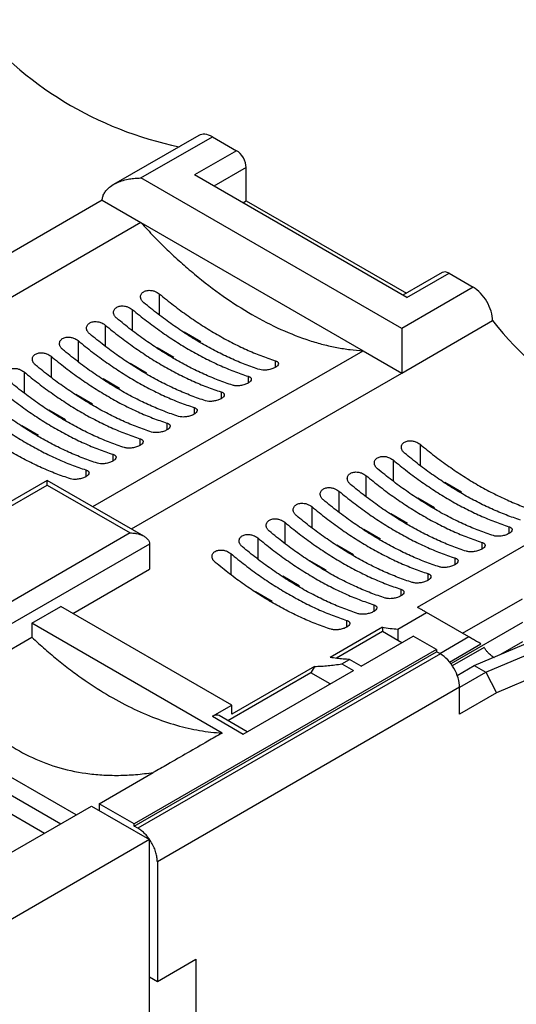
# Model space of a CAD drawing. Header units: inches. Extents: x 0.5 to 21.5, y 0.5 to 16.5.
# Tile 20 of 21: x 20.022 to 20.738, y 13.9 to 15.32. Entities that reach past the tile are written whole.
import ezdxf

# ---------------------------------------------------------------- set-up
doc = ezdxf.new("R2010")
doc.units = ezdxf.units.IN
doc.header["$LTSCALE"] = 2
doc.header["$MEASUREMENT"] = 0

msp = doc.modelspace()

# ---------------------------------------------------------------- linework, layer by layer
for p, q in [((20.2802, 15.1528), (20.1576, 15.082)), ((20.1969, 15.0913), (20.2999, 15.1508)), ((20.2999, 15.1508), (20.3347, 15.1307)), ((20.3347, 15.1307), (20.2741, 15.0957)), ((20.3486, 15.1066), (20.3019, 15.0796)), ((20.3486, 15.0584), (20.3486, 15.1066)), ((20.5803, 14.9189), (20.2741, 15.0957)), ((20.5727, 14.8744), (20.1969, 15.0913)), ((20.1412, 15.0592), (19.7517, 14.8343)), ((20.1412, 15.0592), (20.1969, 15.0271)), ((20.3437, 15.0555), (20.3486, 15.0584)), ((20.3486, 15.0584), (20.5795, 14.9251)), ((20.1969, 15.0271), (19.8074, 14.8022)), ((20.1969, 15.0271), (20.517, 14.8422)), ((20.6311, 14.9549), (20.5745, 14.9223)), ((20.5803, 14.9189), (20.6409, 14.9539)), ((20.6409, 14.9539), (20.6757, 14.9339)), ((20.2233, 14.9243), (20.2233, 14.8944)), ((20.6757, 14.9339), (20.5727, 14.8744)), ((20.1844, 14.9018), (20.1844, 14.8719)), ((20.1454, 14.8793), (20.1454, 14.8494)), ((20.5727, 14.8101), (20.7036, 14.8856)), ((20.2832, 14.8551), (20.2592, 14.869)), ((20.1064, 14.8568), (20.1064, 14.8269)), ((20.1275, 14.6174), (20.517, 14.8422)), ((20.2442, 14.8326), (20.2202, 14.8465)), ((20.517, 14.8422), (20.5727, 14.8101)), ((20.0674, 14.8343), (20.0674, 14.8044)), ((20.2052, 14.8101), (20.1812, 14.824)), ((20.3904, 14.8279), (20.3904, 14.8181)), ((20.0285, 14.8118), (20.0285, 14.7819)), ((20.1832, 14.5852), (20.5727, 14.8101)), ((20.1663, 14.7876), (20.1423, 14.8015)), ((20.3514, 14.8054), (20.3514, 14.7956)), ((20.3124, 14.7829), (20.3124, 14.7731)), ((20.1273, 14.7651), (20.1033, 14.779)), ((20.0883, 14.7426), (20.0643, 14.7565)), ((20.2735, 14.7604), (20.2735, 14.7506)), ((20.2345, 14.7379), (20.2345, 14.7281)), ((20.0494, 14.7201), (20.0253, 14.734)), ((20.1955, 14.7154), (20.1955, 14.7056)), ((20.5992, 14.7074), (20.5992, 14.6774)), ((20.1565, 14.6929), (20.1565, 14.6831)), ((20.5602, 14.6849), (20.5602, 14.6549)), ((20.1176, 14.6704), (20.1176, 14.6606)), ((20.0618, 14.6552), (19.942, 14.586)), ((20.2012, 14.5748), (20.0619, 14.6552)), ((20.5212, 14.6624), (20.5212, 14.6324)), ((20.5953, 14.4724), (20.9263, 14.6635)), ((20.659, 14.6381), (20.635, 14.652)), ((19.9477, 14.5827), (20.0619, 14.6486)), ((20.0619, 14.6486), (20.1816, 14.5795)), ((20.4822, 14.6399), (20.4822, 14.6099)), ((20.62, 14.6156), (20.596, 14.6295)), ((20.4433, 14.6174), (20.4433, 14.5874)), ((20.4043, 14.5949), (20.4043, 14.5649)), ((20.5811, 14.5931), (20.5571, 14.607)), ((20.5421, 14.5706), (20.5181, 14.5845)), ((20.7272, 14.5884), (20.7272, 14.5786)), ((20.1816, 14.5795), (19.9283, 14.4332)), ((20.3653, 14.5724), (20.3653, 14.5424)), ((20.2094, 14.5634), (19.9283, 14.4011)), ((20.2094, 14.5634), (20.2094, 14.5271)), ((20.5031, 14.5481), (20.4791, 14.562)), ((20.6883, 14.5659), (20.6883, 14.5561)), ((20.3263, 14.5499), (20.3263, 14.5199)), ((20.4641, 14.5256), (20.4401, 14.5395)), ((20.6493, 14.5434), (20.6493, 14.5336)), ((20.0989, 14.4633), (20.2094, 14.5271)), ((20.4252, 14.5031), (20.4012, 14.517)), ((20.6103, 14.5209), (20.6103, 14.5111)), ((20.5713, 14.4984), (20.5713, 14.4886)), ((20.3862, 14.4806), (20.3622, 14.4945)), ((20.6604, 14.4348), (20.7467, 14.4846)), ((20.0396, 14.4493), (20.0814, 14.4734)), ((20.3277, 14.3312), (20.0814, 14.4734)), ((20.5324, 14.4759), (20.5324, 14.4661)), ((20.4934, 14.4534), (20.4934, 14.4436)), ((20.5672, 14.4408), (20.6086, 14.4647)), ((20.6696, 14.4295), (20.6086, 14.4647)), ((20.3138, 14.291), (20.0396, 14.4493)), ((20.0396, 14.4493), (20.0396, 14.4291)), ((20.5449, 14.4434), (20.4697, 14.4)), ((20.5449, 14.4434), (20.5449, 14.4372)), ((20.5672, 14.4408), (20.5672, 14.4244)), ((20.7467, 14.4503), (20.6434, 14.3906)), ((19.9283, 14.3648), (20.0396, 14.4291)), ((20.5449, 14.4372), (20.4787, 14.399)), ((20.5143, 14.3874), (20.5894, 14.4308)), ((20.5672, 14.4244), (20.5449, 14.4372)), ((20.5727, 14.4212), (20.5672, 14.4244)), ((20.6228, 14.4115), (20.5894, 14.4308)), ((20.6696, 14.4295), (20.6279, 14.4054)), ((20.6771, 14.3882), (20.7801, 14.432)), ((20.6228, 14.4115), (20.1872, 14.16)), ((20.6228, 14.4115), (20.6228, 14.4083)), ((20.6415, 14.3933), (20.6869, 14.4195)), ((20.6916, 14.4143), (20.6456, 14.3877)), ((20.6938, 14.3786), (20.7968, 14.4224)), ((20.7467, 14.4226), (20.7152, 14.4044)), ((20.1872, 14.1568), (20.6228, 14.4083)), ((20.6284, 14.4051), (20.1927, 14.1536)), ((20.4864, 14.3906), (20.4976, 14.3971)), ((20.5143, 14.3874), (20.4976, 14.3971)), ((20.6284, 14.4051), (20.6228, 14.4083)), ((20.8233, 14.3974), (20.7094, 14.349)), ((20.4472, 14.3869), (20.3277, 14.318)), ((20.4472, 14.3869), (20.4419, 14.3778)), ((20.4864, 14.3906), (20.5031, 14.381)), ((20.6525, 14.374), (20.6771, 14.3882)), ((20.6771, 14.3882), (20.6938, 14.3786)), ((20.4419, 14.3778), (20.3224, 14.3088)), ((20.3444, 14.2894), (20.5031, 14.381)), ((20.4697, 14.3617), (20.4419, 14.3778)), ((20.6563, 14.3569), (20.6938, 14.3786)), ((20.6938, 14.3786), (20.7094, 14.349)), ((20.6562, 14.3569), (20.2206, 14.1054)), ((20.6562, 14.3183), (20.6562, 14.3569)), ((20.7094, 14.349), (20.6562, 14.3183)), ((20.2999, 14.3151), (20.3277, 14.3312)), ((20.3277, 14.318), (20.3277, 14.3312)), ((20.2999, 14.3151), (20.3444, 14.2894)), ((20.3502, 14.2927), (20.3097, 14.3161)), ((20.1038, 14.1728), (19.8781, 14.303)), ((20.0578, 14.1463), (19.8058, 14.2918)), ((19.8781, 14.2773), (20.0815, 14.1599)), ((20.1368, 14.1891), (20.2147, 14.2341)), ((20.0034, 14.1148), (20.1259, 14.1856)), ((20.1259, 14.1856), (20.2094, 14.1374)), ((20.1368, 14.1891), (20.1368, 14.1793)), ((20.1872, 14.16), (20.1368, 14.1891)), ((20.1872, 14.1568), (20.1872, 14.16)), ((20.1927, 14.1536), (20.1872, 14.1568)), ((20.2094, 14.1374), (19.7292, 13.8601)), ((20.2094, 11.3406), (20.2094, 14.1374)), ((20.2206, 14.1054), (20.2206, 13.9329)), ((20.2206, 13.9329), (20.2762, 13.9651)), ((20.2762, 13.9651), (20.2762, 13.7641)), ((20.2094, 13.9393), (20.2206, 13.9329))]:
    msp.add_line(p, q)
for centre, radius, start, end in [((20.3557, 15.644), 0.518, 218.787, 258.464), ((21.0974, 15.1982), 0.5028, 218.436, 261.5694)]:
    msp.add_arc(centre, radius, start, end)
for points, knots in [([(20.2999, 15.1508), (20.2962, 15.1525), (20.2888, 15.1559), (20.2831, 15.1538), (20.2802, 15.1528)], [0, 0, 0, 0, 0.500051, 1, 1, 1, 1]), ([(20.3486, 15.1066), (20.3486, 15.1108), (20.3471, 15.1159), (20.342, 15.1248), (20.3383, 15.1286), (20.3347, 15.1307)], [0, 0, 0, 0, 0.5, 0.5, 1, 1, 1, 1]), ([(20.1412, 15.0592), (20.1413, 15.06), (20.1413, 15.0617), (20.1419, 15.0642), (20.1427, 15.0667), (20.1439, 15.0692), (20.1455, 15.0716), (20.1483, 15.0751), (20.1534, 15.0796), (20.1608, 15.0839), (20.1694, 15.0874), (20.1778, 15.0895), (20.1872, 15.0911), (20.1933, 15.0912), (20.1969, 15.0913)], [0, 0, 0, 0, 0.0408995, 0.0823039, 0.1244565, 0.1675876, 0.2119125, 0.2576294, 0.3741121, 0.5057762, 0.6213036, 0.7555082, 0.8568825, 1, 1, 1, 1]), ([(20.1969, 15.0271), (20.2, 15.0237), (20.2062, 15.0169), (20.2157, 15.007), (20.2252, 14.9973), (20.2348, 14.9879), (20.2445, 14.9787), (20.2543, 14.9698), (20.2642, 14.9611), (20.2843, 14.944), (20.3152, 14.9203), (20.357, 14.8936), (20.3987, 14.8721), (20.433, 14.8588), (20.4597, 14.851), (20.4792, 14.8467), (20.4984, 14.8436), (20.5108, 14.8427), (20.517, 14.8422)], [0, 0, 0, 0, 0.030967, 0.06187, 0.092731, 0.123572, 0.154414, 0.185279, 0.216189, 0.247166, 0.373566, 0.500011, 0.626411, 0.752856, 0.81472, 0.876417, 0.938119, 1, 1, 1, 1]), ([(20.2011, 14.9115), (20.2005, 14.912), (20.1994, 14.913), (20.1982, 14.9145), (20.1974, 14.9159), (20.1969, 14.9172), (20.1966, 14.9183), (20.1965, 14.9193), (20.1964, 14.9213), (20.1973, 14.9244), (20.2008, 14.9276), (20.2059, 14.9294), (20.2116, 14.9294), (20.2179, 14.9279), (20.2212, 14.9257), (20.2233, 14.9243)], [0, 0, 0, 0, 0.052069, 0.098934, 0.140593, 0.177044, 0.208286, 0.234318, 0.255142, 0.382613, 0.500729, 0.618878, 0.746421, 0.841791, 1, 1, 1, 1]), ([(20.2233, 14.9243), (20.2268, 14.9215), (20.2337, 14.9158), (20.244, 14.9077), (20.2544, 14.8999), (20.2648, 14.8924), (20.2753, 14.8852), (20.2858, 14.8783), (20.2963, 14.8717), (20.3104, 14.8634), (20.3279, 14.8538), (20.3489, 14.8437), (20.3697, 14.8349), (20.3835, 14.8302), (20.3904, 14.8279)], [0, 0, 0, 0, 0.062656, 0.125176, 0.187604, 0.249989, 0.312376, 0.374813, 0.437347, 0.500023, 0.625187, 0.749989, 0.874802, 1, 1, 1, 1]), ([(20.7036, 14.8856), (20.7036, 14.8941), (20.7006, 14.9041), (20.6903, 14.922), (20.683, 14.9296), (20.6757, 14.9339)], [0, 0, 0, 0, 0.5, 0.5, 1, 1, 1, 1]), ([(20.3681, 14.815), (20.3647, 14.8162), (20.3578, 14.8184), (20.3474, 14.8223), (20.337, 14.8265), (20.3266, 14.831), (20.3161, 14.8359), (20.3057, 14.8411), (20.2951, 14.8467), (20.2811, 14.8546), (20.2635, 14.8653), (20.2426, 14.8794), (20.2217, 14.8947), (20.208, 14.9059), (20.2011, 14.9115)], [0, 0, 0, 0, 0.062656, 0.125176, 0.187604, 0.249989, 0.312376, 0.374813, 0.437347, 0.500023, 0.625187, 0.749989, 0.874802, 1, 1, 1, 1]), ([(20.1621, 14.889), (20.1615, 14.8895), (20.1604, 14.8905), (20.1593, 14.892), (20.1584, 14.8934), (20.1579, 14.8947), (20.1576, 14.8958), (20.1575, 14.8968), (20.1574, 14.8988), (20.1583, 14.9019), (20.1618, 14.9051), (20.167, 14.9069), (20.1726, 14.9069), (20.1789, 14.9054), (20.1823, 14.9032), (20.1844, 14.9018)], [0, 0, 0, 0, 0.0520687, 0.0989337, 0.1405927, 0.1770438, 0.2082857, 0.234318, 0.2551419, 0.3826132, 0.500729, 0.6188777, 0.7464212, 0.8417909, 1, 1, 1, 1]), ([(20.1844, 14.9018), (20.1878, 14.899), (20.1947, 14.8933), (20.205, 14.8852), (20.2154, 14.8774), (20.2259, 14.8699), (20.2363, 14.8627), (20.2468, 14.8558), (20.2573, 14.8492), (20.2714, 14.8409), (20.2889, 14.8313), (20.3099, 14.8212), (20.3308, 14.8124), (20.3445, 14.8077), (20.3514, 14.8054)], [0, 0, 0, 0, 0.062656, 0.125176, 0.187604, 0.249989, 0.312376, 0.374813, 0.437347, 0.500023, 0.625187, 0.749989, 0.874802, 1, 1, 1, 1]), ([(20.1231, 14.8665), (20.1226, 14.867), (20.1215, 14.868), (20.1203, 14.8695), (20.1195, 14.8709), (20.1189, 14.8722), (20.1187, 14.8733), (20.1185, 14.8743), (20.1185, 14.8763), (20.1194, 14.8794), (20.1229, 14.8826), (20.128, 14.8844), (20.1336, 14.8844), (20.1399, 14.8829), (20.1433, 14.8807), (20.1454, 14.8793)], [0, 0, 0, 0, 0.052069, 0.098934, 0.140593, 0.177044, 0.208286, 0.234318, 0.255142, 0.382613, 0.500729, 0.618878, 0.746421, 0.841791, 1, 1, 1, 1]), ([(20.1454, 14.8793), (20.1488, 14.8765), (20.1557, 14.8708), (20.1661, 14.8627), (20.1765, 14.8549), (20.1869, 14.8474), (20.1974, 14.8402), (20.2078, 14.8333), (20.2184, 14.8267), (20.2324, 14.8184), (20.25, 14.8088), (20.2709, 14.7987), (20.2918, 14.7899), (20.3055, 14.7852), (20.3124, 14.7829)], [0, 0, 0, 0, 0.062656, 0.125176, 0.187604, 0.249989, 0.312376, 0.374813, 0.437347, 0.500023, 0.625187, 0.749989, 0.874802, 1, 1, 1, 1]), ([(20.3291, 14.7925), (20.3257, 14.7937), (20.3188, 14.7959), (20.3085, 14.7998), (20.2981, 14.804), (20.2876, 14.8085), (20.2772, 14.8134), (20.2667, 14.8186), (20.2562, 14.8242), (20.2421, 14.8321), (20.2246, 14.8428), (20.2036, 14.8569), (20.1827, 14.8722), (20.169, 14.8834), (20.1621, 14.889)], [0, 0, 0, 0, 0.0626564, 0.1251757, 0.1876043, 0.2499889, 0.3123764, 0.3748134, 0.4373468, 0.5000229, 0.6251874, 0.7499889, 0.8748018, 1, 1, 1, 1]), ([(20.2902, 14.77), (20.2867, 14.7712), (20.2798, 14.7734), (20.2695, 14.7773), (20.2591, 14.7815), (20.2487, 14.786), (20.2382, 14.7909), (20.2277, 14.7961), (20.2172, 14.8017), (20.2031, 14.8096), (20.1856, 14.8203), (20.1646, 14.8344), (20.1438, 14.8497), (20.13, 14.8609), (20.1231, 14.8665)], [0, 0, 0, 0, 0.0626564, 0.1251757, 0.1876043, 0.2499889, 0.3123764, 0.3748134, 0.4373468, 0.5000229, 0.6251874, 0.7499889, 0.8748018, 1, 1, 1, 1]), ([(20.5727, 14.8744), (20.5727, 14.8732), (20.5727, 14.8711), (20.5727, 14.8678), (20.5727, 14.8648), (20.5727, 14.8605), (20.5727, 14.8546), (20.5727, 14.8462), (20.5727, 14.8375), (20.5727, 14.829), (20.5727, 14.8217), (20.5727, 14.8154), (20.5727, 14.8119), (20.5727, 14.8101)], [0, 0, 0, 0, 0.076832, 0.14322, 0.199164, 0.244667, 0.37888, 0.494458, 0.626129, 0.742663, 0.832608, 0.917792, 1, 1, 1, 1]), ([(20.0841, 14.844), (20.0836, 14.8445), (20.0825, 14.8455), (20.0813, 14.847), (20.0805, 14.8484), (20.08, 14.8497), (20.0797, 14.8508), (20.0796, 14.8518), (20.0795, 14.8538), (20.0804, 14.8569), (20.0839, 14.8601), (20.089, 14.8619), (20.0946, 14.8619), (20.101, 14.8604), (20.1043, 14.8582), (20.1064, 14.8568)], [0, 0, 0, 0, 0.052069, 0.098934, 0.140593, 0.177044, 0.208286, 0.234318, 0.255142, 0.382613, 0.500729, 0.618878, 0.746421, 0.841791, 1, 1, 1, 1]), ([(20.1064, 14.8568), (20.1099, 14.854), (20.1167, 14.8483), (20.1271, 14.8402), (20.1375, 14.8324), (20.1479, 14.8249), (20.1584, 14.8177), (20.1689, 14.8108), (20.1794, 14.8042), (20.1934, 14.7959), (20.211, 14.7863), (20.232, 14.7762), (20.2528, 14.7674), (20.2666, 14.7627), (20.2735, 14.7604)], [0, 0, 0, 0, 0.062656, 0.125176, 0.187604, 0.249989, 0.312376, 0.374813, 0.437347, 0.500023, 0.625187, 0.749989, 0.874802, 1, 1, 1, 1]), ([(20.2832, 14.8551), (20.2816, 14.8559), (20.28, 14.8569), (20.2778, 14.8571), (20.2777, 14.8571)], [0, 0, 0, 0, 0.9366153, 1, 1, 1, 1]), ([(20.0452, 14.8215), (20.0446, 14.822), (20.0435, 14.823), (20.0423, 14.8245), (20.0415, 14.8259), (20.041, 14.8272), (20.0407, 14.8283), (20.0406, 14.8293), (20.0405, 14.8313), (20.0414, 14.8344), (20.0449, 14.8376), (20.05, 14.8394), (20.0557, 14.8394), (20.062, 14.8379), (20.0653, 14.8357), (20.0674, 14.8343)], [0, 0, 0, 0, 0.0520687, 0.0989337, 0.1405927, 0.1770438, 0.2082857, 0.234318, 0.2551419, 0.3826132, 0.500729, 0.6188777, 0.7464212, 0.8417909, 1, 1, 1, 1]), ([(20.2512, 14.7475), (20.2477, 14.7487), (20.2409, 14.7509), (20.2305, 14.7548), (20.2201, 14.759), (20.2097, 14.7635), (20.1992, 14.7684), (20.1887, 14.7736), (20.1782, 14.7792), (20.1642, 14.7871), (20.1466, 14.7978), (20.1256, 14.8119), (20.1048, 14.8272), (20.091, 14.8384), (20.0841, 14.844)], [0, 0, 0, 0, 0.0626564, 0.1251757, 0.1876043, 0.2499889, 0.3123764, 0.3748134, 0.4373468, 0.5000229, 0.6251874, 0.7499889, 0.8748018, 1, 1, 1, 1]), ([(20.0674, 14.8343), (20.0709, 14.8315), (20.0778, 14.8258), (20.0881, 14.8177), (20.0985, 14.8099), (20.1089, 14.8024), (20.1194, 14.7952), (20.1299, 14.7883), (20.1404, 14.7817), (20.1545, 14.7734), (20.172, 14.7638), (20.193, 14.7537), (20.2138, 14.7449), (20.2276, 14.7402), (20.2345, 14.7379)], [0, 0, 0, 0, 0.062656, 0.125176, 0.187604, 0.249989, 0.312376, 0.374813, 0.437347, 0.500023, 0.625187, 0.749989, 0.874802, 1, 1, 1, 1]), ([(20.2442, 14.8326), (20.2427, 14.8334), (20.241, 14.8344), (20.2388, 14.8346), (20.2387, 14.8346)], [0, 0, 0, 0, 0.936615, 1, 1, 1, 1]), ([(20.3904, 14.8279), (20.3909, 14.8277), (20.392, 14.8273), (20.3932, 14.8266), (20.394, 14.8258), (20.3946, 14.8252), (20.3948, 14.8245), (20.395, 14.824), (20.395, 14.8228), (20.3941, 14.8207), (20.3918, 14.8189), (20.389, 14.8173), (20.3855, 14.8158), (20.3805, 14.8146), (20.3761, 14.8141), (20.3721, 14.8141), (20.3695, 14.8147), (20.3681, 14.815)], [0, 0, 0, 0, 0.052015, 0.098832, 0.140448, 0.176862, 0.208072, 0.234077, 0.25488, 0.38222, 0.500214, 0.500353, 0.618377, 0.745747, 0.802287, 0.887085, 1, 1, 1, 1]), ([(20.0062, 14.799), (20.0056, 14.7995), (20.0045, 14.8005), (20.0034, 14.802), (20.0025, 14.8034), (20.002, 14.8047), (20.0017, 14.8058), (20.0016, 14.8068), (20.0015, 14.8089), (20.0025, 14.8119), (20.0059, 14.8151), (20.0111, 14.8169), (20.0167, 14.8169), (20.023, 14.8154), (20.0264, 14.8132), (20.0285, 14.8118)], [0, 0, 0, 0, 0.052069, 0.098934, 0.140593, 0.177044, 0.208286, 0.234318, 0.255142, 0.382613, 0.500729, 0.618878, 0.746421, 0.841791, 1, 1, 1, 1]), ([(20.0285, 14.8118), (20.0319, 14.809), (20.0388, 14.8033), (20.0491, 14.7952), (20.0595, 14.7874), (20.07, 14.7799), (20.0804, 14.7727), (20.0909, 14.7658), (20.1014, 14.7592), (20.1155, 14.7509), (20.133, 14.7413), (20.154, 14.7312), (20.1749, 14.7224), (20.1886, 14.7177), (20.1955, 14.7154)], [0, 0, 0, 0, 0.062656, 0.125176, 0.187604, 0.249989, 0.312376, 0.374813, 0.437347, 0.500023, 0.625187, 0.749989, 0.874802, 1, 1, 1, 1]), ([(20.2122, 14.725), (20.2088, 14.7262), (20.2019, 14.7284), (20.1915, 14.7323), (20.1811, 14.7365), (20.1707, 14.741), (20.1602, 14.7459), (20.1498, 14.7511), (20.1392, 14.7567), (20.1252, 14.7646), (20.1076, 14.7753), (20.0867, 14.7894), (20.0658, 14.8047), (20.0521, 14.8159), (20.0452, 14.8215)], [0, 0, 0, 0, 0.0626564, 0.1251757, 0.1876043, 0.2499889, 0.3123764, 0.3748134, 0.4373468, 0.5000229, 0.6251874, 0.7499889, 0.8748018, 1, 1, 1, 1]), ([(20.2052, 14.8101), (20.2037, 14.8109), (20.202, 14.8119), (20.1999, 14.8121), (20.1997, 14.8121)], [0, 0, 0, 0, 0.936615, 1, 1, 1, 1]), ([(20.1732, 14.7025), (20.1698, 14.7037), (20.1629, 14.7059), (20.1526, 14.7098), (20.1422, 14.714), (20.1317, 14.7185), (20.1213, 14.7234), (20.1108, 14.7286), (20.1003, 14.7342), (20.0862, 14.7421), (20.0687, 14.7528), (20.0477, 14.7669), (20.0268, 14.7822), (20.0131, 14.7934), (20.0062, 14.799)], [0, 0, 0, 0, 0.0626564, 0.1251757, 0.1876043, 0.2499889, 0.3123764, 0.3748134, 0.4373468, 0.5000229, 0.6251874, 0.7499889, 0.8748018, 1, 1, 1, 1]), ([(20.3514, 14.8054), (20.352, 14.8052), (20.3531, 14.8048), (20.3542, 14.8041), (20.3551, 14.8033), (20.3556, 14.8027), (20.3559, 14.8021), (20.356, 14.8015), (20.3561, 14.8003), (20.3552, 14.7982), (20.3528, 14.7964), (20.35, 14.7948), (20.3465, 14.7933), (20.3415, 14.7921), (20.3371, 14.7916), (20.3331, 14.7916), (20.3306, 14.7922), (20.3291, 14.7925)], [0, 0, 0, 0, 0.052015, 0.098832, 0.140448, 0.176862, 0.208072, 0.234077, 0.25488, 0.38222, 0.500214, 0.500353, 0.618377, 0.745747, 0.802287, 0.887085, 1, 1, 1, 1]), ([(19.9895, 14.7893), (19.9929, 14.7865), (19.9998, 14.7808), (20.0102, 14.7727), (20.0206, 14.7649), (20.031, 14.7574), (20.0415, 14.7502), (20.0519, 14.7433), (20.0625, 14.7367), (20.0765, 14.7284), (20.0941, 14.7188), (20.115, 14.7087), (20.1359, 14.6999), (20.1496, 14.6952), (20.1565, 14.6929)], [0, 0, 0, 0, 0.062656, 0.125176, 0.187604, 0.249989, 0.312376, 0.374813, 0.437347, 0.500023, 0.625187, 0.749989, 0.874802, 1, 1, 1, 1]), ([(20.1663, 14.7876), (20.1647, 14.7884), (20.163, 14.7894), (20.1609, 14.7896), (20.1608, 14.7896)], [0, 0, 0, 0, 0.936615, 1, 1, 1, 1]), ([(20.3124, 14.7829), (20.313, 14.7827), (20.3141, 14.7823), (20.3153, 14.7816), (20.3161, 14.7808), (20.3166, 14.7802), (20.3169, 14.7796), (20.317, 14.779), (20.3171, 14.7778), (20.3162, 14.7757), (20.3138, 14.7739), (20.311, 14.7723), (20.3076, 14.7708), (20.3025, 14.7696), (20.2982, 14.7691), (20.2941, 14.7691), (20.2916, 14.7697), (20.2902, 14.77)], [0, 0, 0, 0, 0.052015, 0.098832, 0.140448, 0.176862, 0.208072, 0.234077, 0.25488, 0.38222, 0.500214, 0.500353, 0.618377, 0.745747, 0.802287, 0.887085, 1, 1, 1, 1]), ([(19.9505, 14.7668), (19.954, 14.764), (19.9608, 14.7583), (19.9712, 14.7502), (19.9816, 14.7424), (19.992, 14.7349), (20.0025, 14.7277), (20.013, 14.7208), (20.0235, 14.7142), (20.0375, 14.7059), (20.0551, 14.6963), (20.0761, 14.6862), (20.0969, 14.6774), (20.1107, 14.6727), (20.1176, 14.6704)], [0, 0, 0, 0, 0.062656, 0.125176, 0.187604, 0.249989, 0.312376, 0.374813, 0.437347, 0.500023, 0.625187, 0.749989, 0.874802, 1, 1, 1, 1]), ([(20.1343, 14.68), (20.1308, 14.6812), (20.124, 14.6835), (20.1136, 14.6873), (20.1032, 14.6915), (20.0928, 14.696), (20.0823, 14.7009), (20.0718, 14.7061), (20.0613, 14.7117), (20.0472, 14.7196), (20.0297, 14.7303), (20.0087, 14.7444), (19.9879, 14.7597), (19.9741, 14.7709), (19.9672, 14.7765)], [0, 0, 0, 0, 0.0626564, 0.1251757, 0.1876043, 0.2499889, 0.3123764, 0.3748134, 0.4373468, 0.5000229, 0.6251874, 0.7499889, 0.8748018, 1, 1, 1, 1]), ([(20.1273, 14.7651), (20.1257, 14.7659), (20.1241, 14.7669), (20.1219, 14.7671), (20.1218, 14.7671)], [0, 0, 0, 0, 0.936615, 1, 1, 1, 1]), ([(20.0953, 14.6575), (20.0918, 14.6587), (20.085, 14.661), (20.0746, 14.6648), (20.0642, 14.669), (20.0538, 14.6735), (20.0433, 14.6784), (20.0328, 14.6836), (20.0223, 14.6892), (20.0083, 14.6971), (19.9907, 14.7078), (19.9697, 14.7219), (19.9489, 14.7372), (19.9351, 14.7484), (19.9283, 14.754)], [0, 0, 0, 0, 0.0626564, 0.1251757, 0.1876043, 0.2499889, 0.3123764, 0.3748134, 0.4373468, 0.5000229, 0.6251874, 0.7499889, 0.8748018, 1, 1, 1, 1]), ([(20.2735, 14.7604), (20.274, 14.7602), (20.2751, 14.7598), (20.2763, 14.7591), (20.2771, 14.7583), (20.2776, 14.7577), (20.2779, 14.7571), (20.278, 14.7565), (20.2781, 14.7553), (20.2772, 14.7532), (20.2748, 14.7514), (20.2721, 14.7498), (20.2686, 14.7483), (20.2636, 14.7471), (20.2592, 14.7466), (20.2551, 14.7466), (20.2526, 14.7472), (20.2512, 14.7475)], [0, 0, 0, 0, 0.052015, 0.098832, 0.140448, 0.176862, 0.208072, 0.234077, 0.25488, 0.38222, 0.500214, 0.500353, 0.618377, 0.745747, 0.802287, 0.887085, 1, 1, 1, 1]), ([(20.0883, 14.7426), (20.0868, 14.7434), (20.0851, 14.7444), (20.0829, 14.7446), (20.0828, 14.7446)], [0, 0, 0, 0, 0.936615, 1, 1, 1, 1]), ([(20.2345, 14.7379), (20.235, 14.7377), (20.2361, 14.7373), (20.2373, 14.7366), (20.2381, 14.7358), (20.2387, 14.7352), (20.2389, 14.7346), (20.2391, 14.734), (20.2391, 14.7328), (20.2382, 14.7307), (20.2359, 14.7289), (20.2331, 14.7273), (20.2296, 14.7258), (20.2246, 14.7246), (20.2202, 14.7241), (20.2162, 14.7241), (20.2136, 14.7247), (20.2122, 14.725)], [0, 0, 0, 0, 0.052015, 0.098832, 0.140448, 0.176862, 0.208072, 0.234077, 0.25488, 0.38222, 0.500214, 0.500353, 0.618377, 0.745747, 0.802287, 0.887085, 1, 1, 1, 1]), ([(20.0494, 14.7201), (20.0478, 14.7209), (20.0461, 14.7219), (20.044, 14.7221), (20.0438, 14.7221)], [0, 0, 0, 0, 0.936615, 1, 1, 1, 1]), ([(20.1955, 14.7154), (20.1961, 14.7152), (20.1972, 14.7148), (20.1983, 14.7141), (20.1992, 14.7133), (20.1997, 14.7127), (20.2, 14.7121), (20.2001, 14.7115), (20.2002, 14.7103), (20.1993, 14.7082), (20.1969, 14.7064), (20.1941, 14.7048), (20.1906, 14.7033), (20.1856, 14.7021), (20.1812, 14.7016), (20.1772, 14.7016), (20.1747, 14.7022), (20.1732, 14.7025)], [0, 0, 0, 0, 0.052015, 0.098832, 0.140448, 0.176862, 0.208072, 0.234077, 0.25488, 0.38222, 0.500214, 0.500353, 0.618377, 0.745747, 0.802287, 0.887085, 1, 1, 1, 1]), ([(20.5769, 14.6945), (20.5763, 14.695), (20.5752, 14.696), (20.5741, 14.6975), (20.5732, 14.699), (20.5727, 14.7003), (20.5724, 14.7014), (20.5723, 14.7023), (20.5722, 14.7044), (20.5731, 14.7074), (20.5766, 14.7107), (20.5818, 14.7124), (20.5874, 14.7125), (20.5937, 14.7109), (20.5971, 14.7087), (20.5992, 14.7074)], [0, 0, 0, 0, 0.052069, 0.098934, 0.140593, 0.177044, 0.208286, 0.234318, 0.255142, 0.382613, 0.500729, 0.618878, 0.746421, 0.841791, 1, 1, 1, 1]), ([(20.7439, 14.5981), (20.7405, 14.5992), (20.7336, 14.6015), (20.7233, 14.6053), (20.7129, 14.6095), (20.7024, 14.6141), (20.692, 14.6189), (20.6815, 14.6242), (20.671, 14.6297), (20.6569, 14.6376), (20.6394, 14.6483), (20.6184, 14.6624), (20.5975, 14.6777), (20.5838, 14.6889), (20.5769, 14.6945)], [0, 0, 0, 0, 0.062656, 0.125176, 0.187604, 0.249989, 0.312376, 0.374813, 0.437347, 0.500023, 0.625187, 0.749989, 0.874802, 1, 1, 1, 1]), ([(20.5992, 14.7074), (20.6026, 14.7045), (20.6095, 14.6989), (20.6198, 14.6908), (20.6302, 14.6829), (20.6407, 14.6754), (20.6511, 14.6682), (20.6616, 14.6613), (20.6721, 14.6548), (20.6862, 14.6464), (20.7037, 14.6369), (20.7247, 14.6268), (20.7456, 14.6179), (20.7593, 14.6133), (20.7662, 14.6109)], [0, 0, 0, 0, 0.0626564, 0.1251757, 0.1876043, 0.2499889, 0.3123764, 0.3748134, 0.4373468, 0.5000229, 0.6251874, 0.7499889, 0.8748018, 1, 1, 1, 1]), ([(20.1565, 14.6929), (20.1571, 14.6927), (20.1582, 14.6923), (20.1594, 14.6916), (20.1602, 14.6908), (20.1607, 14.6902), (20.161, 14.6896), (20.1611, 14.689), (20.1612, 14.6878), (20.1603, 14.6857), (20.1579, 14.6839), (20.1551, 14.6823), (20.1517, 14.6808), (20.1466, 14.6796), (20.1423, 14.6791), (20.1382, 14.6791), (20.1357, 14.6797), (20.1343, 14.68)], [0, 0, 0, 0, 0.052015, 0.098832, 0.140448, 0.176862, 0.208072, 0.234077, 0.25488, 0.38222, 0.500214, 0.500353, 0.618377, 0.745747, 0.802287, 0.887085, 1, 1, 1, 1]), ([(20.5379, 14.672), (20.5374, 14.6725), (20.5363, 14.6735), (20.5351, 14.675), (20.5343, 14.6765), (20.5337, 14.6778), (20.5335, 14.6789), (20.5333, 14.6798), (20.5333, 14.6819), (20.5342, 14.6849), (20.5377, 14.6882), (20.5428, 14.6899), (20.5484, 14.69), (20.5547, 14.6884), (20.5581, 14.6862), (20.5602, 14.6849)], [0, 0, 0, 0, 0.052069, 0.098934, 0.140593, 0.177044, 0.208286, 0.234318, 0.255142, 0.382613, 0.500729, 0.618878, 0.746421, 0.841791, 1, 1, 1, 1]), ([(20.5602, 14.6849), (20.5636, 14.682), (20.5705, 14.6764), (20.5809, 14.6683), (20.5913, 14.6604), (20.6017, 14.6529), (20.6122, 14.6457), (20.6226, 14.6388), (20.6332, 14.6323), (20.6472, 14.6239), (20.6648, 14.6144), (20.6857, 14.6043), (20.7066, 14.5955), (20.7203, 14.5908), (20.7272, 14.5884)], [0, 0, 0, 0, 0.0626564, 0.1251757, 0.1876043, 0.2499889, 0.3123764, 0.3748134, 0.4373468, 0.5000229, 0.6251874, 0.7499889, 0.8748018, 1, 1, 1, 1]), ([(20.1176, 14.6704), (20.1181, 14.6702), (20.1192, 14.6698), (20.1204, 14.6691), (20.1212, 14.6683), (20.1217, 14.6677), (20.122, 14.6671), (20.1221, 14.6665), (20.1222, 14.6653), (20.1213, 14.6632), (20.1189, 14.6614), (20.1162, 14.6598), (20.1127, 14.6583), (20.1077, 14.6571), (20.1033, 14.6566), (20.0992, 14.6566), (20.0967, 14.6572), (20.0953, 14.6575)], [0, 0, 0, 0, 0.052015, 0.098832, 0.140448, 0.176862, 0.208072, 0.234077, 0.25488, 0.38222, 0.500214, 0.500353, 0.618377, 0.745747, 0.802287, 0.887085, 1, 1, 1, 1]), ([(20.4989, 14.6495), (20.4984, 14.65), (20.4973, 14.651), (20.4961, 14.6525), (20.4953, 14.654), (20.4948, 14.6553), (20.4945, 14.6564), (20.4944, 14.6573), (20.4943, 14.6594), (20.4952, 14.6624), (20.4987, 14.6657), (20.5038, 14.6674), (20.5094, 14.6675), (20.5158, 14.6659), (20.5191, 14.6637), (20.5212, 14.6624)], [0, 0, 0, 0, 0.052069, 0.098934, 0.140593, 0.177044, 0.208286, 0.234318, 0.255142, 0.382613, 0.500729, 0.618878, 0.746421, 0.841791, 1, 1, 1, 1]), ([(20.705, 14.5756), (20.7015, 14.5767), (20.6946, 14.579), (20.6843, 14.5828), (20.6739, 14.587), (20.6635, 14.5916), (20.653, 14.5964), (20.6425, 14.6017), (20.632, 14.6072), (20.6179, 14.6151), (20.6004, 14.6258), (20.5794, 14.6399), (20.5586, 14.6552), (20.5448, 14.6664), (20.5379, 14.672)], [0, 0, 0, 0, 0.062656, 0.125176, 0.187604, 0.249989, 0.312376, 0.374813, 0.437347, 0.500023, 0.625187, 0.749989, 0.874802, 1, 1, 1, 1]), ([(20.0619, 14.6486), (20.0619, 14.6487), (20.0618, 14.6509), (20.0619, 14.6542), (20.0619, 14.6548), (20.0619, 14.6551)], [0, 0, 0, 0, 0.029022, 0.545691, 1, 1, 1, 1]), ([(20.5212, 14.6624), (20.5247, 14.6595), (20.5315, 14.6539), (20.5419, 14.6458), (20.5523, 14.6379), (20.5627, 14.6304), (20.5732, 14.6232), (20.5837, 14.6163), (20.5942, 14.6098), (20.6082, 14.6014), (20.6258, 14.5919), (20.6468, 14.5818), (20.6676, 14.573), (20.6814, 14.5683), (20.6883, 14.5659)], [0, 0, 0, 0, 0.0626564, 0.1251757, 0.1876043, 0.2499889, 0.3123764, 0.3748134, 0.4373468, 0.5000229, 0.6251874, 0.7499889, 0.8748018, 1, 1, 1, 1]), ([(20.46, 14.627), (20.4594, 14.6275), (20.4583, 14.6285), (20.4571, 14.63), (20.4563, 14.6315), (20.4558, 14.6328), (20.4555, 14.6339), (20.4554, 14.6348), (20.4553, 14.6369), (20.4562, 14.6399), (20.4597, 14.6432), (20.4648, 14.6449), (20.4705, 14.645), (20.4768, 14.6434), (20.4801, 14.6412), (20.4822, 14.6399)], [0, 0, 0, 0, 0.052069, 0.098934, 0.140593, 0.177044, 0.208286, 0.234318, 0.255142, 0.382613, 0.500729, 0.618878, 0.746421, 0.841791, 1, 1, 1, 1]), ([(20.4822, 14.6399), (20.4857, 14.637), (20.4926, 14.6314), (20.5029, 14.6233), (20.5133, 14.6154), (20.5237, 14.6079), (20.5342, 14.6007), (20.5447, 14.5938), (20.5552, 14.5873), (20.5693, 14.5789), (20.5868, 14.5694), (20.6078, 14.5593), (20.6286, 14.5505), (20.6424, 14.5458), (20.6493, 14.5434)], [0, 0, 0, 0, 0.0626564, 0.1251757, 0.1876043, 0.2499889, 0.3123764, 0.3748134, 0.4373468, 0.5000229, 0.6251874, 0.7499889, 0.8748018, 1, 1, 1, 1]), ([(20.666, 14.5531), (20.6625, 14.5542), (20.6557, 14.5565), (20.6453, 14.5603), (20.6349, 14.5645), (20.6245, 14.5691), (20.614, 14.5739), (20.6035, 14.5792), (20.593, 14.5847), (20.579, 14.5926), (20.5614, 14.6033), (20.5404, 14.6174), (20.5196, 14.6327), (20.5058, 14.6439), (20.4989, 14.6495)], [0, 0, 0, 0, 0.062656, 0.125176, 0.187604, 0.249989, 0.312376, 0.374813, 0.437347, 0.500023, 0.625187, 0.749989, 0.874802, 1, 1, 1, 1]), ([(20.659, 14.6381), (20.6575, 14.639), (20.6558, 14.6399), (20.6536, 14.6401), (20.6535, 14.6401)], [0, 0, 0, 0, 0.936615, 1, 1, 1, 1]), ([(20.627, 14.5306), (20.6236, 14.5317), (20.6167, 14.534), (20.6063, 14.5378), (20.5959, 14.542), (20.5855, 14.5466), (20.575, 14.5514), (20.5646, 14.5567), (20.554, 14.5622), (20.54, 14.5701), (20.5224, 14.5808), (20.5015, 14.5949), (20.4806, 14.6102), (20.4669, 14.6214), (20.46, 14.627)], [0, 0, 0, 0, 0.062656, 0.125176, 0.187604, 0.249989, 0.312376, 0.374813, 0.437347, 0.500023, 0.625187, 0.749989, 0.874802, 1, 1, 1, 1]), ([(20.421, 14.6045), (20.4204, 14.605), (20.4193, 14.606), (20.4182, 14.6075), (20.4173, 14.609), (20.4168, 14.6103), (20.4165, 14.6114), (20.4164, 14.6123), (20.4163, 14.6144), (20.4172, 14.6174), (20.4207, 14.6207), (20.4259, 14.6224), (20.4315, 14.6225), (20.4378, 14.6209), (20.4412, 14.6187), (20.4433, 14.6174)], [0, 0, 0, 0, 0.052069, 0.098934, 0.140593, 0.177044, 0.208286, 0.234318, 0.255142, 0.382613, 0.500729, 0.618878, 0.746421, 0.841791, 1, 1, 1, 1]), ([(20.4433, 14.6174), (20.4467, 14.6145), (20.4536, 14.6089), (20.4639, 14.6008), (20.4743, 14.5929), (20.4848, 14.5854), (20.4952, 14.5782), (20.5057, 14.5713), (20.5162, 14.5648), (20.5303, 14.5564), (20.5478, 14.5469), (20.5688, 14.5368), (20.5897, 14.528), (20.6034, 14.5233), (20.6103, 14.5209)], [0, 0, 0, 0, 0.0626564, 0.1251757, 0.1876043, 0.2499889, 0.3123764, 0.3748134, 0.4373468, 0.5000229, 0.6251874, 0.7499889, 0.8748018, 1, 1, 1, 1]), ([(20.62, 14.6156), (20.6185, 14.6165), (20.6168, 14.6174), (20.6147, 14.6176), (20.6145, 14.6176)], [0, 0, 0, 0, 0.936615, 1, 1, 1, 1]), ([(20.382, 14.582), (20.3815, 14.5825), (20.3804, 14.5835), (20.3792, 14.585), (20.3784, 14.5865), (20.3778, 14.5878), (20.3776, 14.5889), (20.3774, 14.5898), (20.3774, 14.5919), (20.3783, 14.5949), (20.3818, 14.5982), (20.3869, 14.5999), (20.3925, 14.6), (20.3988, 14.5984), (20.4022, 14.5962), (20.4043, 14.5949)], [0, 0, 0, 0, 0.0520687, 0.0989337, 0.1405927, 0.1770438, 0.2082857, 0.234318, 0.2551419, 0.3826132, 0.500729, 0.6188777, 0.7464212, 0.8417909, 1, 1, 1, 1]), ([(20.4043, 14.5949), (20.4077, 14.592), (20.4146, 14.5864), (20.425, 14.5783), (20.4354, 14.5704), (20.4458, 14.5629), (20.4563, 14.5557), (20.4667, 14.5489), (20.4773, 14.5423), (20.4913, 14.5339), (20.5089, 14.5244), (20.5298, 14.5143), (20.5507, 14.5055), (20.5644, 14.5008), (20.5713, 14.4984)], [0, 0, 0, 0, 0.0626564, 0.1251757, 0.1876043, 0.2499889, 0.3123764, 0.3748134, 0.4373468, 0.5000229, 0.6251874, 0.7499889, 0.8748018, 1, 1, 1, 1]), ([(20.588, 14.5081), (20.5846, 14.5092), (20.5777, 14.5115), (20.5674, 14.5153), (20.557, 14.5195), (20.5465, 14.5241), (20.5361, 14.5289), (20.5256, 14.5342), (20.5151, 14.5397), (20.501, 14.5476), (20.4835, 14.5583), (20.4625, 14.5724), (20.4416, 14.5877), (20.4279, 14.5989), (20.421, 14.6045)], [0, 0, 0, 0, 0.062656, 0.125176, 0.187604, 0.249989, 0.312376, 0.374813, 0.437347, 0.500023, 0.625187, 0.749989, 0.874802, 1, 1, 1, 1]), ([(20.5811, 14.5931), (20.5795, 14.594), (20.5778, 14.5949), (20.5757, 14.5951), (20.5756, 14.5951)], [0, 0, 0, 0, 0.936615, 1, 1, 1, 1]), ([(20.5491, 14.4856), (20.5456, 14.4867), (20.5387, 14.489), (20.5284, 14.4928), (20.518, 14.497), (20.5076, 14.5016), (20.4971, 14.5064), (20.4866, 14.5117), (20.4761, 14.5172), (20.462, 14.5251), (20.4445, 14.5358), (20.4235, 14.5499), (20.4027, 14.5652), (20.3889, 14.5764), (20.382, 14.582)], [0, 0, 0, 0, 0.062656, 0.125176, 0.187604, 0.249989, 0.312376, 0.374813, 0.437347, 0.500023, 0.625187, 0.749989, 0.874802, 1, 1, 1, 1]), ([(20.7272, 14.5884), (20.7278, 14.5882), (20.7289, 14.5878), (20.7301, 14.5871), (20.7309, 14.5864), (20.7314, 14.5857), (20.7317, 14.5851), (20.7318, 14.5846), (20.7319, 14.5833), (20.731, 14.5813), (20.7286, 14.5794), (20.7258, 14.5778), (20.7224, 14.5763), (20.7173, 14.5751), (20.713, 14.5747), (20.7089, 14.5746), (20.7064, 14.5752), (20.705, 14.5756)], [0, 0, 0, 0, 0.052015, 0.098832, 0.140448, 0.176862, 0.208072, 0.234077, 0.25488, 0.38222, 0.500214, 0.500353, 0.618377, 0.745747, 0.802287, 0.887085, 1, 1, 1, 1]), ([(20.1816, 14.5795), (20.1828, 14.5795), (20.1851, 14.5794), (20.1882, 14.5791), (20.193, 14.5782), (20.1983, 14.5766), (20.2034, 14.5736), (20.2066, 14.5707), (20.2089, 14.5673), (20.2093, 14.5647), (20.2094, 14.5634)], [0, 0, 0, 0, 0.100277, 0.181963, 0.245058, 0.495017, 0.626796, 0.743158, 0.875903, 1, 1, 1, 1]), ([(20.3431, 14.5595), (20.3425, 14.56), (20.3414, 14.561), (20.3402, 14.5625), (20.3394, 14.564), (20.3389, 14.5653), (20.3386, 14.5664), (20.3385, 14.5673), (20.3384, 14.5694), (20.3393, 14.5724), (20.3428, 14.5757), (20.3479, 14.5774), (20.3535, 14.5775), (20.3599, 14.5759), (20.3632, 14.5737), (20.3653, 14.5724)], [0, 0, 0, 0, 0.052069, 0.098934, 0.140593, 0.177044, 0.208286, 0.234318, 0.255142, 0.382613, 0.500729, 0.618878, 0.746421, 0.841791, 1, 1, 1, 1]), ([(20.3653, 14.5724), (20.3688, 14.5695), (20.3756, 14.5639), (20.386, 14.5558), (20.3964, 14.5479), (20.4068, 14.5404), (20.4173, 14.5332), (20.4278, 14.5264), (20.4383, 14.5198), (20.4523, 14.5114), (20.4699, 14.5019), (20.4909, 14.4918), (20.5117, 14.483), (20.5255, 14.4783), (20.5324, 14.4759)], [0, 0, 0, 0, 0.0626564, 0.1251757, 0.1876043, 0.2499889, 0.3123764, 0.3748134, 0.4373468, 0.5000229, 0.6251874, 0.7499889, 0.8748018, 1, 1, 1, 1]), ([(20.5421, 14.5706), (20.5405, 14.5715), (20.5389, 14.5724), (20.5367, 14.5726), (20.5366, 14.5726)], [0, 0, 0, 0, 0.936615, 1, 1, 1, 1]), ([(20.3041, 14.537), (20.3035, 14.5375), (20.3024, 14.5385), (20.3012, 14.54), (20.3004, 14.5415), (20.2999, 14.5428), (20.2996, 14.5439), (20.2995, 14.5448), (20.2994, 14.5469), (20.3003, 14.5499), (20.3038, 14.5532), (20.3089, 14.5549), (20.3146, 14.555), (20.3209, 14.5534), (20.3242, 14.5512), (20.3263, 14.5499)], [0, 0, 0, 0, 0.052069, 0.098934, 0.140593, 0.177044, 0.208286, 0.234318, 0.255142, 0.382613, 0.500729, 0.618878, 0.746421, 0.841791, 1, 1, 1, 1]), ([(20.5101, 14.4631), (20.5066, 14.4642), (20.4998, 14.4665), (20.4894, 14.4703), (20.479, 14.4745), (20.4686, 14.4791), (20.4581, 14.4839), (20.4476, 14.4892), (20.4371, 14.4947), (20.4231, 14.5026), (20.4055, 14.5133), (20.3845, 14.5274), (20.3637, 14.5427), (20.3499, 14.5539), (20.3431, 14.5595)], [0, 0, 0, 0, 0.062656, 0.125176, 0.187604, 0.249989, 0.312376, 0.374813, 0.437347, 0.500023, 0.625187, 0.749989, 0.874802, 1, 1, 1, 1]), ([(20.6883, 14.5659), (20.6888, 14.5657), (20.6899, 14.5653), (20.6911, 14.5646), (20.6919, 14.5639), (20.6924, 14.5632), (20.6927, 14.5626), (20.6928, 14.5621), (20.6929, 14.5608), (20.692, 14.5588), (20.6896, 14.5569), (20.6869, 14.5553), (20.6834, 14.5538), (20.6784, 14.5526), (20.674, 14.5522), (20.6699, 14.5521), (20.6674, 14.5527), (20.666, 14.5531)], [0, 0, 0, 0, 0.052015, 0.098832, 0.140448, 0.176862, 0.208072, 0.234077, 0.25488, 0.38222, 0.500214, 0.500353, 0.618377, 0.745747, 0.802287, 0.887085, 1, 1, 1, 1]), ([(20.3263, 14.5499), (20.3298, 14.547), (20.3367, 14.5414), (20.347, 14.5333), (20.3574, 14.5254), (20.3678, 14.5179), (20.3783, 14.5107), (20.3888, 14.5039), (20.3993, 14.4973), (20.4134, 14.489), (20.4309, 14.4794), (20.4519, 14.4693), (20.4728, 14.4605), (20.4865, 14.4558), (20.4934, 14.4534)], [0, 0, 0, 0, 0.0626564, 0.1251757, 0.1876043, 0.2499889, 0.3123764, 0.3748134, 0.4373468, 0.5000229, 0.6251874, 0.7499889, 0.8748018, 1, 1, 1, 1]), ([(20.5031, 14.5481), (20.5016, 14.549), (20.4999, 14.5499), (20.4977, 14.5501), (20.4976, 14.5501)], [0, 0, 0, 0, 0.936615, 1, 1, 1, 1]), ([(20.6493, 14.5434), (20.6498, 14.5432), (20.6509, 14.5428), (20.6521, 14.5421), (20.6529, 14.5414), (20.6535, 14.5407), (20.6537, 14.5401), (20.6539, 14.5396), (20.6539, 14.5383), (20.653, 14.5363), (20.6507, 14.5344), (20.6479, 14.5328), (20.6444, 14.5313), (20.6394, 14.5301), (20.635, 14.5297), (20.631, 14.5296), (20.6284, 14.5302), (20.627, 14.5306)], [0, 0, 0, 0, 0.052015, 0.098832, 0.140448, 0.176862, 0.208072, 0.234077, 0.25488, 0.38222, 0.500214, 0.500353, 0.618377, 0.745747, 0.802287, 0.887085, 1, 1, 1, 1]), ([(20.4711, 14.4406), (20.4677, 14.4417), (20.4608, 14.444), (20.4504, 14.4478), (20.44, 14.452), (20.4296, 14.4566), (20.4192, 14.4614), (20.4087, 14.4667), (20.3981, 14.4723), (20.3841, 14.4801), (20.3665, 14.4908), (20.3456, 14.5049), (20.3247, 14.5202), (20.311, 14.5314), (20.3041, 14.537)], [0, 0, 0, 0, 0.062656, 0.125176, 0.187604, 0.249989, 0.312376, 0.374813, 0.437347, 0.500023, 0.625187, 0.749989, 0.874802, 1, 1, 1, 1]), ([(20.4641, 14.5256), (20.4626, 14.5265), (20.4609, 14.5274), (20.4588, 14.5276), (20.4586, 14.5277)], [0, 0, 0, 0, 0.936615, 1, 1, 1, 1]), ([(20.6103, 14.5209), (20.6109, 14.5207), (20.612, 14.5203), (20.6131, 14.5196), (20.614, 14.5189), (20.6145, 14.5182), (20.6148, 14.5176), (20.6149, 14.5171), (20.615, 14.5158), (20.6141, 14.5138), (20.6117, 14.5119), (20.6089, 14.5103), (20.6054, 14.5088), (20.6004, 14.5076), (20.596, 14.5072), (20.592, 14.5071), (20.5895, 14.5077), (20.588, 14.5081)], [0, 0, 0, 0, 0.052015, 0.098832, 0.140448, 0.176862, 0.208072, 0.234077, 0.25488, 0.38222, 0.500214, 0.500353, 0.618377, 0.745747, 0.802287, 0.887085, 1, 1, 1, 1]), ([(20.4197, 14.5052), (20.4198, 14.5051), (20.422, 14.5049), (20.4236, 14.504), (20.4252, 14.5031)], [0, 0, 0, 0, 0.0633847, 1, 1, 1, 1]), ([(20.5713, 14.4984), (20.5719, 14.4982), (20.573, 14.4978), (20.5742, 14.4971), (20.575, 14.4964), (20.5755, 14.4957), (20.5758, 14.4951), (20.5759, 14.4946), (20.576, 14.4933), (20.5751, 14.4913), (20.5727, 14.4894), (20.5699, 14.4878), (20.5665, 14.4863), (20.5614, 14.4851), (20.5571, 14.4847), (20.553, 14.4846), (20.5505, 14.4852), (20.5491, 14.4856)], [0, 0, 0, 0, 0.052015, 0.098832, 0.140448, 0.176862, 0.208072, 0.234077, 0.25488, 0.38222, 0.500214, 0.500353, 0.618377, 0.745747, 0.802287, 0.887085, 1, 1, 1, 1]), ([(20.3862, 14.4806), (20.3846, 14.4815), (20.383, 14.4824), (20.3808, 14.4826), (20.3807, 14.4827)], [0, 0, 0, 0, 0.936615, 1, 1, 1, 1]), ([(20.5324, 14.4759), (20.5329, 14.4757), (20.534, 14.4753), (20.5352, 14.4746), (20.536, 14.4739), (20.5365, 14.4732), (20.5368, 14.4726), (20.5369, 14.4721), (20.537, 14.4708), (20.5361, 14.4688), (20.5337, 14.4669), (20.531, 14.4653), (20.5275, 14.4638), (20.5225, 14.4626), (20.5181, 14.4622), (20.514, 14.4621), (20.5115, 14.4627), (20.5101, 14.4631)], [0, 0, 0, 0, 0.0520152, 0.0988321, 0.1404483, 0.1768619, 0.2080717, 0.2340772, 0.2548797, 0.38222, 0.5002145, 0.500353, 0.618377, 0.7457474, 0.8022874, 0.8870854, 1, 1, 1, 1]), ([(20.6086, 14.4647), (20.6072, 14.4655), (20.6044, 14.4672), (20.6, 14.4697), (20.5968, 14.4715), (20.5953, 14.4724)], [0, 0, 0, 0, 0.335467, 0.668727, 1, 1, 1, 1]), ([(20.4934, 14.4534), (20.494, 14.4532), (20.495, 14.4528), (20.4962, 14.4521), (20.497, 14.4514), (20.4976, 14.4507), (20.4978, 14.4501), (20.498, 14.4496), (20.4981, 14.4483), (20.4971, 14.4463), (20.4948, 14.4444), (20.492, 14.4428), (20.4885, 14.4413), (20.4835, 14.4401), (20.4791, 14.4397), (20.4751, 14.4396), (20.4725, 14.4402), (20.4711, 14.4406)], [0, 0, 0, 0, 0.052015, 0.098832, 0.140448, 0.176862, 0.208072, 0.234077, 0.25488, 0.38222, 0.500214, 0.500353, 0.618377, 0.745747, 0.802287, 0.887085, 1, 1, 1, 1]), ([(20.0396, 14.4291), (20.0428, 14.4261), (20.0491, 14.4203), (20.0588, 14.4117), (20.0684, 14.4035), (20.0781, 14.3955), (20.0879, 14.3877), (20.0977, 14.3802), (20.116, 14.3669), (20.1429, 14.349), (20.1784, 14.3293), (20.2136, 14.3134), (20.2425, 14.3036), (20.265, 14.2978), (20.2816, 14.2945), (20.2979, 14.2921), (20.3085, 14.2914), (20.3138, 14.291)], [0, 0, 0, 0, 0.035474, 0.070892, 0.106276, 0.141651, 0.177039, 0.212465, 0.247953, 0.373953, 0.500007, 0.626008, 0.752061, 0.8141, 0.876018, 0.937942, 1, 1, 1, 1]), ([(20.6869, 14.4195), (20.6858, 14.4202), (20.6836, 14.4214), (20.6805, 14.4232), (20.6775, 14.4249), (20.6747, 14.4266), (20.672, 14.4281), (20.6704, 14.4291), (20.6696, 14.4295)], [0, 0, 0, 0, 0.159864, 0.320943, 0.484411, 0.651388, 0.822927, 1, 1, 1, 1]), ([(20.7063, 14.3993), (20.7055, 14.3998), (20.7039, 14.4008), (20.7016, 14.4026), (20.6993, 14.4047), (20.6968, 14.4073), (20.6941, 14.4104), (20.6924, 14.413), (20.6916, 14.4143)], [0, 0, 0, 0, 0.149256, 0.297204, 0.445597, 0.596168, 0.798741, 1, 1, 1, 1]), ([(20.4976, 14.3971), (20.4945, 14.3973), (20.4884, 14.3976), (20.4791, 14.3986), (20.4728, 14.3995), (20.4697, 14.4)], [0, 0, 0, 0, 0.333371, 0.666629, 1, 1, 1, 1]), ([(20.6562, 14.3569), (20.6562, 14.3653), (20.6532, 14.3754), (20.6429, 14.3933), (20.6357, 14.4009), (20.6284, 14.4051)], [0, 0, 0, 0, 0.5, 0.5, 1, 1, 1, 1]), ([(20.4472, 14.3869), (20.4504, 14.3871), (20.4569, 14.3874), (20.4667, 14.3882), (20.4765, 14.3893), (20.4831, 14.3902), (20.4864, 14.3906)], [0, 0, 0, 0, 0.247829, 0.497007, 0.747683, 1, 1, 1, 1]), ([(19.9132, 14.3792), (19.9152, 14.3757), (19.919, 14.3688), (19.9251, 14.3588), (19.9315, 14.3492), (19.9381, 14.3399), (19.9451, 14.3309), (19.9523, 14.3223), (19.9597, 14.314), (19.9748, 14.2986), (19.9991, 14.2782), (20.0353, 14.2567), (20.0749, 14.2412), (20.1106, 14.2334), (20.1408, 14.2303), (20.1648, 14.2297), (20.1895, 14.2308), (20.2062, 14.2329), (20.2147, 14.234)], [0, 0, 0, 0, 0.032393, 0.064517, 0.096404, 0.128085, 0.159595, 0.190966, 0.222233, 0.253429, 0.373065, 0.492105, 0.612471, 0.734633, 0.799218, 0.864791, 0.931631, 1, 1, 1, 1]), ([(20.3138, 14.291), (20.3069, 14.287), (20.2904, 14.2775), (20.2643, 14.2625), (20.2381, 14.2474), (20.2216, 14.2379), (20.2147, 14.2339)], [0, 0, 0, 0, 0.208296, 0.5, 0.791729, 1, 1, 1, 1]), ([(20.2206, 14.1054), (20.2205, 14.1064), (20.2205, 14.1085), (20.2201, 14.1117), (20.2195, 14.115), (20.2183, 14.1196), (20.2162, 14.1257), (20.2125, 14.1329), (20.2081, 14.1396), (20.2032, 14.1454), (20.198, 14.1502), (20.1945, 14.1525), (20.1927, 14.1536)], [0, 0, 0, 0, 0.060259, 0.120021, 0.179824, 0.240208, 0.369998, 0.50013, 0.629921, 0.760053, 0.879943, 1, 1, 1, 1])]:
    msp.add_open_spline(points, degree=3, knots=knots)
for points in [[(20.6409, 14.9539), (20.6373, 14.956), (20.6337, 14.9564), (20.6311, 14.9549)], [(20.5449, 14.4434), (20.5486, 14.4428), (20.5561, 14.4417), (20.5635, 14.4411), (20.5672, 14.4408)], [(20.3097, 14.3161), (20.3072, 14.3176), (20.3035, 14.3172), (20.2999, 14.3151)]]:
    msp.add_open_spline(points, degree=3)

doc.saveas('drawing.dxf')
